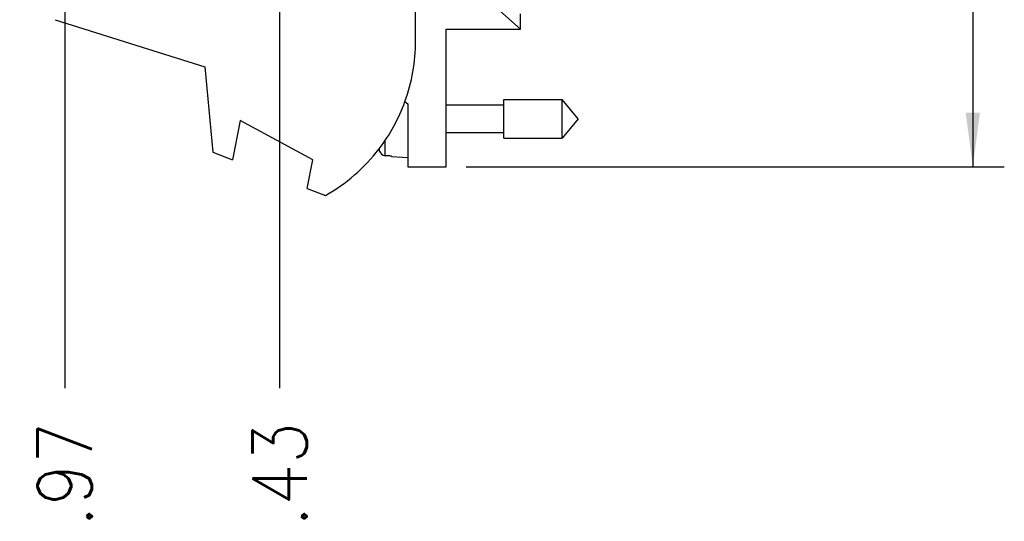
# Model space of a CAD drawing. Header units: inches. Extents: x 1 to 17.9, y 6 to 16.7.
# Tile 11 of 27: x 10 to 12.5, y 8.8 to 10. Entities that reach past the tile are written whole.
import ezdxf

# ---------------------------------------------------------------- set-up
doc = ezdxf.new("R2010")
doc.units = ezdxf.units.IN
doc.header["$MEASUREMENT"] = 0
doc.layers.add('1', color=7, linetype='Continuous')
doc.styles.add('CONVERTER_11', font='txt.shx', dxfattribs={"width": 0.9})
doc.dimstyles.new('ME10_DIM_10', dxfattribs={"dimtxt": 0.137795, "dimasz": 0.137795, "dimexe": 0.079921, "dimexo": 0.05, "dimgap": 0.1, "dimtad": 0, "dimtih": 1, "dimtoh": 1, "dimzin": 4, "dimdsep": 46, "dimtxsty": 'CONVERTER_11', "dimsah": 1, "dimcen": 0.09, "dimclrd": 140, "dimclre": 140, "dimclrt": 4, "dimadec": 0, "dimazin": 0, "dimtfac": 1, "dimtdec": 4, "dimtix": 1, "dimtofl": 0, "dimtmove": 0, "dimatfit": 0, "dimfxl": 1, "dimtolj": 1, "dimtzin": 0, "dimarcsym": 0})
doc.dimstyles.new('ME10_DIM_11', dxfattribs={"dimtxt": 0.137795, "dimasz": 0.18, "dimexe": 0.079921, "dimexo": 0.05, "dimgap": 0.1, "dimtad": 1, "dimzin": 4, "dimdsep": 46, "dimtxsty": 'CONVERTER_11', "dimsah": 1, "dimcen": 0.09, "dimclrd": 140, "dimclre": 140, "dimclrt": 4, "dimadec": 0, "dimazin": 0, "dimtfac": 1, "dimtdec": 4, "dimtix": 1, "dimtofl": 0, "dimtmove": 0, "dimatfit": 0, "dimfxl": 1, "dimtolj": 1, "dimtzin": 0, "dimarcsym": 0})
doc.dimstyles.new('ME10_DIM_12', dxfattribs={"dimtxt": 0.137795, "dimasz": 0.18, "dimexe": 0.079921, "dimexo": 0.05, "dimgap": 0.1, "dimtad": 1, "dimzin": 4, "dimdsep": 46, "dimtxsty": 'CONVERTER_11', "dimsah": 1, "dimcen": 0.09, "dimclrd": 140, "dimclre": 140, "dimclrt": 4, "dimadec": 0, "dimazin": 0, "dimtfac": 1, "dimtdec": 4, "dimtix": 1, "dimtofl": 0, "dimtmove": 0, "dimatfit": 0, "dimfxl": 1, "dimtolj": 1, "dimtzin": 0, "dimarcsym": 0})

# ---------------------------------------------------------------- blocks, each defined once
blk = doc.blocks.new('frontpanel-preamp-26_5ghz-pxie-5698__7', base_point=(9.4294, 9.581))
at = {"color": 7, "linetype": 'Continuous'}
for p, q in [((11.2304, 10.004), (10.8494, 10.3446)), ((10.9644, 9.973), (10.9644, 10.0737)), ((10.0494, 10.0277), (10.4294, 9.908)), ((11.2304, 10.004), (11.2304, 10.0428)), ((11.0424, 9.654), (11.0424, 10.004)), ((11.0424, 10.004), (11.2304, 10.004)), ((10.4294, 9.908), (10.4494, 9.691)), ((11.1881, 9.811), (11.1881, 9.8252)), ((11.1881, 9.8252), (11.3362, 9.8252)), ((11.3775, 9.776), (11.3362, 9.8252)), ((11.3362, 9.7268), (11.3362, 9.8252)), ((10.9375, 9.8197), (10.9444, 9.814)), ((10.9444, 9.814), (10.9444, 9.6779)), ((11.0424, 9.811), (11.1881, 9.811)), ((11.1881, 9.7409), (11.1881, 9.811)), ((11.3775, 9.776), (11.3362, 9.7268)), ((10.5194, 9.7717), (10.4994, 9.6717)), ((10.7034, 9.6717), (10.5194, 9.7717)), ((11.0424, 9.7409), (11.1881, 9.7409)), ((11.1881, 9.7268), (11.1881, 9.7409)), ((11.1881, 9.7268), (11.3362, 9.7268)), ((10.4494, 9.691), (10.4994, 9.6717)), ((10.9031, 9.6813), (10.9031, 9.6803)), ((10.9031, 9.6803), (10.9444, 9.6779)), ((10.9444, 9.6779), (10.9444, 9.654)), ((10.6888, 9.5989), (10.7034, 9.6717)), ((10.9444, 9.654), (11.0424, 9.654)), ((10.6888, 9.5989), (10.7354, 9.581))]:
    blk.add_line(p, q, dxfattribs=at)
at = {"color": 124, "linetype": 'Continuous'}
for p, q in [((10.873, 9.6939), (10.873, 9.7011)), ((10.8873, 9.6822), (10.8873, 9.721))]:
    blk.add_line(p, q, dxfattribs=at)
at = {"color": 7, "linetype": 'Continuous'}
for centre, radius, start, end in [((10.5144, 9.973), 0.45, 340.0907, 0), ((10.5144, 9.973), 0.45, 322.5367, 340.0907), ((10.5144, 9.973), 0.45, 299.4136, 322.5367), ((11.1747, 9.776), 0.3127, 194.2027, 195.2119), ((10.8883, 9.698), 0.0158, 194.9885, 266.4385)]:
    blk.add_arc(centre, radius, start, end, dxfattribs=at)
blk.add_open_spline([(10.9031, 9.6813), (10.9018, 9.6814), (10.8991, 9.6815), (10.8952, 9.6818), (10.8912, 9.682), (10.8886, 9.6822), (10.8873, 9.6822)], degree=3, dxfattribs=at)
blk = doc.blocks.new('cu_PXIe-5698__8', base_point=(9.4294, 9.581))
blk.add_blockref('frontpanel-preamp-26_5ghz-pxie-5698__7', (9.4294, 9.581))
blk = doc.blocks.new('*D23')
at = {"layer": '1', "color": 140, "linetype": 'Continuous'}
for p, q in [((11.0944, 14.7189), (12.4587, 14.7189)), ((12.3788, 14.7189), (12.3788, 12.3553)), ((12.3788, 12.0175), (12.3788, 9.654)), ((11.0924, 9.654), (12.4587, 9.654))]:
    blk.add_line(p, q, dxfattribs=at)
at = {"layer": '1', "color": 140}
for points in [[(12.397, 14.5811), (12.3607, 14.5811), (12.3788, 14.7189)], [(12.3607, 9.7918), (12.397, 9.7918), (12.3788, 9.654)]]:
    blk.add_solid(points, dxfattribs=at)
at = {"layer": '1', "color": 4, "insert": (12.1911, 12.1175), "char_height": 0.1378, "attachment_point": 7, "rotation": 0.0001, "line_spacing_factor": 0.60024, "style": 'CONVERTER_11'}
blk.add_mtext('5.06', dxfattribs=at)
blk = doc.blocks.new('*D24')
at = {"layer": '1', "color": 140, "linetype": 'Continuous'}
blk.add_line((10.6194, 11.6898), (10.6194, 9.0915), dxfattribs=at)
at = {"layer": '1', "color": 4, "insert": (10.6883, 8.74), "char_height": 0.1378, "attachment_point": 7, "rotation": 90, "line_spacing_factor": 0.60024, "style": 'CONVERTER_11'}
blk.add_mtext('.43', dxfattribs=at)
blk = doc.blocks.new('*D25')
at = {"layer": '1', "color": 140, "linetype": 'Continuous'}
blk.add_line((10.0739, 12.1334), (10.0739, 9.0915), dxfattribs=at)
at = {"layer": '1', "color": 4, "insert": (10.1428, 8.74), "char_height": 0.1378, "attachment_point": 7, "rotation": 90, "line_spacing_factor": 0.60024, "style": 'CONVERTER_11'}
blk.add_mtext('.97', dxfattribs=at)
blk = doc.blocks.new('RIGHT1', base_point=(10.6799, 12.1499))
blk.add_blockref('cu_PXIe-5698__8', (9.4294, 9.581))
at = {"layer": '1'}
for feature_location, offset, origin, dimstyle, picture, middle in [((10.0739, 12.1834), (0, -3.0919), (11.0444, 14.7189), 'ME10_DIM_12', '*D25', (10.0739, 8.8657)), ((10.6194212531, 11.7397536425), (0, -2.6482923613), (11.0444212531, 14.7188762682), 'ME10_DIM_11', '*D24', (10.6194212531, 8.8657230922))]:
    dim = blk.add_ordinate_dim(feature_location=feature_location, offset=offset, dtype=1, origin=origin, dimstyle=dimstyle, dxfattribs=at)
    dim.commit()
    dim.dimension.update_dxf_attribs({"geometry": picture, "text_midpoint": middle})
dim = blk.add_linear_dim(base=(12.3788, 14.7189), p1=(11.0424, 9.654), p2=(11.0444, 14.7189), angle=90, dimstyle='ME10_DIM_10', dxfattribs=at)
dim.commit()
dim.dimension.update_dxf_attribs({"geometry": '*D23', "text_midpoint": (12.3788, 12.1864), "text_rotation": 0.0001})

msp = doc.modelspace()

# ---------------------------------------------------------------- block references
msp.add_blockref('RIGHT1', (10.6799, 12.1499))

doc.saveas('drawing.dxf')
